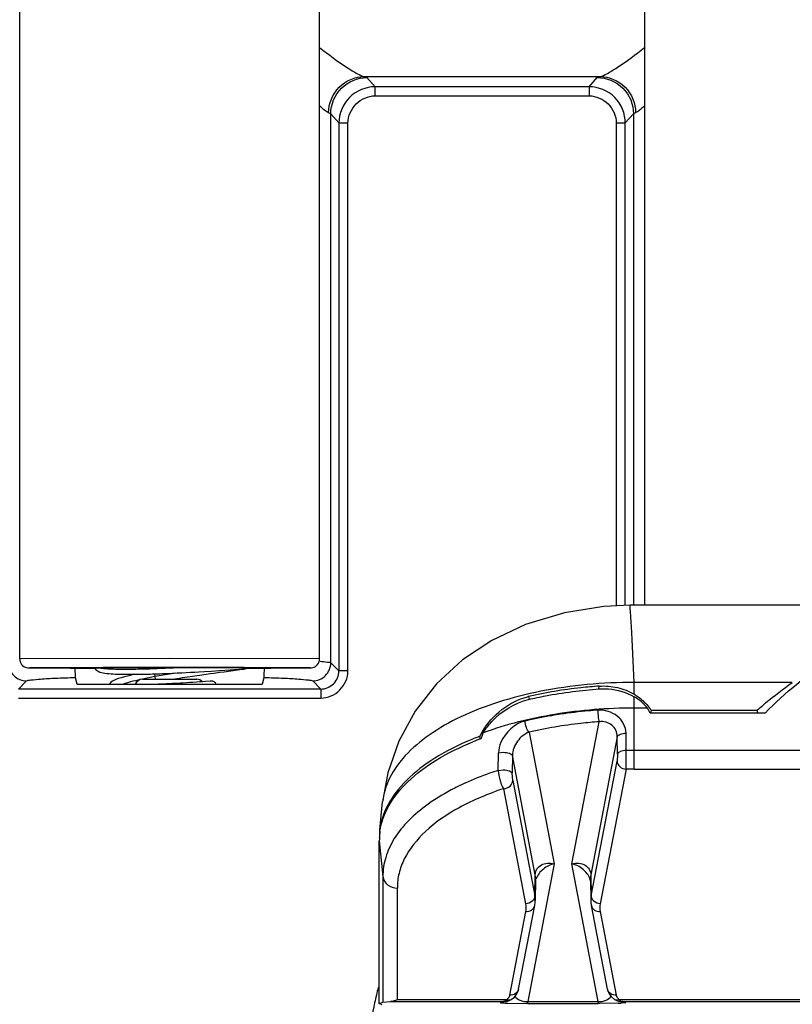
# Model space of a CAD drawing. Header units: inches. Extents: x 0 to 17, y 0 to 11.
# Tile 20 of 104: x 2.93 to 3.266, y 7.283 to 7.712. Entities that reach past the tile are written whole.
import ezdxf

# ---------------------------------------------------------------- set-up
doc = ezdxf.new("R2010")
doc.units = ezdxf.units.IN
doc.header["$LTSCALE"] = 0.935
doc.header["$MEASUREMENT"] = 0
doc.layers.get('0').update_dxf_attribs({"linetype": 'CONTINUOUS'})
doc.layers.add('1', color=7, linetype='CONTINUOUS')
doc.layers.add('2', color=7, linetype='CONTINUOUS')

msp = doc.modelspace()

# ---------------------------------------------------------------- linework, layer by layer
at = {"color": 7, "linetype": 'Continuous'}
for p, q in [((2.9639180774, 7.4297566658), (2.9663985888, 7.4294309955)), ((3.0077790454, 7.427953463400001), (3.0102466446, 7.4281027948)), ((3.0102466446, 7.4281027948), (3.0132736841, 7.4282941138)), ((3.0132736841, 7.4282941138), (3.0166342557, 7.428515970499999)), ((3.0166342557, 7.428515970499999), (3.0214622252, 7.4288490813)), ((3.0167557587, 7.4277420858), (3.0188243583, 7.4280185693)), ((3.0188243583, 7.4280185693), (3.0217268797, 7.428401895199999)), ((3.0214622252, 7.4288490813), (3.0252466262, 7.429114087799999)), ((3.0235762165, 7.4286446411), (3.0256217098, 7.4289151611)), ((3.0252466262, 7.429114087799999), (3.0260975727, 7.429170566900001)), ((3.0256217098, 7.4289151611), (3.0265513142, 7.4290420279)), ((3.0260975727, 7.429170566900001), (3.0265792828, 7.4292003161)), ((3.0265513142, 7.4290420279), (3.0269029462, 7.4290920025)), ((3.0265792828, 7.4292003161), (3.0268320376, 7.4292145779)), ((3.0269029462, 7.4290920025), (3.0271897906, 7.4291345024)), ((2.9832498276, 7.4248080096), (3.0069711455, 7.4248080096)), ((2.9887345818, 7.4258961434), (2.9833276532, 7.42480649)), ((2.9885317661, 7.4270575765), (2.9887349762, 7.4258961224)), ((2.9887349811, 7.4258961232), (2.988767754, 7.424807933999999)), ((2.9977955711, 7.427421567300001), (2.9887350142, 7.425895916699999)), ((2.9963246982, 7.4273539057), (2.9983885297, 7.427449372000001)), ((2.9983885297, 7.427449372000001), (3.0003985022, 7.4275479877)), ((3.0003985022, 7.4275479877), (3.0023474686, 7.4276486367)), ((3.0005251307, 7.4254276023), (3.0028000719, 7.4257700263)), ((3.0023474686, 7.4276486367), (3.0042295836, 7.4277503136)), ((3.0028000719, 7.4257700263), (3.0049867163, 7.4260930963)), ((3.0042295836, 7.4277503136), (3.0060409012, 7.4278521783)), ((3.0049867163, 7.4260930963), (3.0070799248, 7.4263970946)), ((3.0060409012, 7.4278521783), (3.0077790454, 7.427953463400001)), ((3.0070799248, 7.4263970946), (3.0090752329, 7.4266823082)), ((3.0090752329, 7.4266823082), (3.0109685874, 7.4269490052)), ((3.0107242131, 7.4237466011), (3.0094538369, 7.4236503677)), ((3.0127397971, 7.4239047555), (3.0107242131, 7.4237466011)), ((3.0109685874, 7.4269490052), (3.0127569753, 7.4271975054)), ((3.0127569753, 7.4271975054), (3.0144384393, 7.427428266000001)), ((3.0144384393, 7.427428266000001), (3.0167557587, 7.4277420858)), ((2.9911942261, 7.4225966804), (2.9903098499, 7.422564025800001)), ((2.9924975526, 7.422648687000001), (2.9911942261, 7.4225966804)), ((2.9937800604, 7.4227039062), (2.9924975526, 7.422648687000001)), ((2.9950373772, 7.4227617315), (2.9937800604, 7.4227039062)), ((2.996265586, 7.4228216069), (2.9950373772, 7.4227617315)), ((2.9974612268, 7.422883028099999), (2.996265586, 7.4228216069)), ((2.9986213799, 7.422945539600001), (2.9974612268, 7.422883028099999)), ((2.9997433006, 7.4230086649), (2.9986213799, 7.422945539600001)), ((3.0008241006, 7.423071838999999), (2.9997433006, 7.4230086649)), ((3.0023654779, 7.4231657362), (3.0008241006, 7.423071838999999)), ((3.0038075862, 7.423257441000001), (3.0023654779, 7.4231657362)), ((3.0051473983, 7.4233458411), (3.0038075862, 7.423257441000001)), ((3.0067717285, 7.423457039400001), (3.0051473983, 7.4233458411)), ((3.0082093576, 7.4235591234), (3.0067717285, 7.423457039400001)), ((3.0094538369, 7.4236503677), (3.0082093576, 7.4235591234))]:
    msp.add_line(p, q, dxfattribs=at)
for points in [[(2.9624077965, 7.429756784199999), (2.9625632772, 7.429422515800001), (2.9631553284, 7.4287449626), (2.9639804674, 7.428191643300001), (2.9647523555, 7.4278717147), (2.9654705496, 7.427667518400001), (2.9662128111, 7.427512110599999), (2.9669993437, 7.427385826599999), (2.9678347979, 7.427280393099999), (2.9687174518, 7.427191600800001), (2.9696432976, 7.4271168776), (2.9706060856, 7.4270545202), (2.9715982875, 7.427003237), (2.9726122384, 7.426961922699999), (2.9736404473, 7.4269295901), (2.9746780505, 7.426905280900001), (2.9757242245, 7.426888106), (2.9767794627, 7.426877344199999), (2.9778450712, 7.4268724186), (2.9789212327, 7.426872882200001), (2.9800060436, 7.4268783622), (2.9810977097, 7.4268885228), (2.9821945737, 7.4269030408), (2.9832948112, 7.426921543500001), (2.9843967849, 7.4269436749), (2.9854991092, 7.426969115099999), (2.9866006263, 7.4269975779), (2.9877003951, 7.427028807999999), (2.9887977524, 7.4270625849), (2.9898921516, 7.427098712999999), (2.9909824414, 7.427136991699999), (2.9920671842, 7.427177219), (2.9931450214, 7.4272192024), (2.994214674, 7.4272627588), (2.9963246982, 7.4273539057)], [(3.0217268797, 7.428401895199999), (3.0227025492, 7.4285299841), (3.0235762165, 7.4286446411)], [(3.0268320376, 7.4292145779), (3.0270325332, 7.429224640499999), (3.0271133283, 7.4292281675), (3.0271807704, 7.429230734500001), (3.0272341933, 7.4292323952), (3.0272724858, 7.4292332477), (3.0272936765, 7.4292334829), (3.0272946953, 7.4292334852)], [(3.0271897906, 7.4291345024), (3.0273116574, 7.429153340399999), (3.0274209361, 7.429170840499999), (3.0275194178, 7.429187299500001), (3.0276095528, 7.4292031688), (3.027694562, 7.4292191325), (3.0277791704, 7.4292363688), (3.0278711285, 7.4292571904), (3.0279861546, 7.4292872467), (3.028147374, 7.429338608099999), (3.0283875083, 7.429438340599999), (3.0287067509, 7.4296204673), (3.0288745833, 7.4297552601)], [(2.9799832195, 7.4268782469), (2.9794682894, 7.426768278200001), (2.9773311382, 7.4262755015), (2.9755086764, 7.425816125), (2.9739778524, 7.4253876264), (2.972717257, 7.4249883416), (2.9717016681, 7.4246151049), (2.9708904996, 7.424257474), (2.970223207, 7.4238882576), (2.9696181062, 7.423439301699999), (2.9690605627, 7.4228293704), (2.9689167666, 7.422564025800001)], [(2.9965239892, 7.4248080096), (2.9981684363, 7.425065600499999), (2.9993565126, 7.4252490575), (3.0005251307, 7.4254276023)], [(3.015381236, 7.422564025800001), (3.0152211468, 7.4228268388), (3.0149730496, 7.423121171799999), (3.0147118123, 7.4233577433), (3.0144468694, 7.42354429), (3.0141828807, 7.423688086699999), (3.0139209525, 7.4237951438), (3.0136695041, 7.4238674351), (3.0134447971, 7.4239078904), (3.0132596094, 7.4239243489), (3.0131335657, 7.4239268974), (3.0130618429, 7.4239253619), (3.0130139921, 7.423923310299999), (3.0129736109, 7.4239211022), (3.0129341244, 7.4239186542), (3.0128924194, 7.423915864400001), (3.0127397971, 7.4239047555)]]:
    msp.add_lwpolyline(points, dxfattribs=at)
for centre, radius, start, end in [((2.9603674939, 8.1630126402), 0.7341581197, 272.7127238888, 272.8677816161), ((2.9837241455, 7.4208362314), 0.004, 96.81012821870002, 154.3994848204), ((3.0064968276, 7.4208362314), 0.004, 44.5585638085, 83.18987178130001)]:
    msp.add_arc(centre, radius, start, end, dxfattribs=at)
for points, knots in [([(2.9663985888, 7.4294309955), (2.9671934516, 7.4293599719), (2.9689339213, 7.4292493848), (2.9729506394, 7.4291152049), (2.9788458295, 7.4291145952), (2.9866775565, 7.4293102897), (2.9922316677, 7.4295406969), (2.9951139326, 7.429677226)], [0, 0, 0, 0, 0.08332512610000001, 0.1820386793, 0.41960244, 0.6987149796, 1, 1, 1, 1]), ([(2.9824120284, 7.4246061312), (2.9809582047, 7.4242832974), (2.9789326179, 7.4238068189), (2.9764792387, 7.4230952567), (2.9754713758, 7.4227482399), (2.9750305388, 7.4225724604)], [0, 0, 0, 0, 0.5830696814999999, 0.8141872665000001, 1, 1, 1, 1])]:
    msp.add_open_spline(points, degree=3, knots=knots, dxfattribs=at)
at = {"layer": '1', "color": 7, "linetype": 'Continuous'}
for p, q in [((2.9299530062, 7.4336277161), (2.9299530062, 7.9330109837)), ((3.0602679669, 7.4336277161), (3.0602679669, 7.9330109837)), ((3.2016065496, 7.4569437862), (3.2016065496, 7.9330109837)), ((3.1953318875, 7.4569435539), (3.1953352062, 7.4569437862)), ((3.331051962, 7.4569437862), (3.1953352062, 7.4569437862)), ((3.1969849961, 7.4233671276), (3.1963177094, 7.4389529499)), ((2.9951104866, 7.4337387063), (2.9299530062, 7.4336277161)), ((3.0602679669, 7.4336277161), (2.9951104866, 7.4337387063)), ((2.9442473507, 7.429748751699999), (2.9343248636, 7.429690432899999)), ((2.9402398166, 7.429644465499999), (2.9403764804, 7.429643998)), ((2.9403764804, 7.429643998), (2.9442505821, 7.429632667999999)), ((2.9663544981, 7.4297827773), (2.9442473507, 7.429748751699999)), ((2.9442505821, 7.429632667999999), (2.9461073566, 7.4296282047)), ((2.9445382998, 7.4296827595), (2.9443236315, 7.4296902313)), ((2.9444034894, 7.4296322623), (2.9520326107, 7.4296166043)), ((2.9444342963, 7.429696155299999), (2.9951104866, 7.4297772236)), ((2.9623793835, 7.4296245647), (2.9445382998, 7.4296827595)), ((2.9445406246, 7.4296987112), (2.9663769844, 7.4297620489)), ((2.9461073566, 7.4296282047), (2.9464386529, 7.4296274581)), ((2.9520326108, 7.4296166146), (2.9533793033, 7.4296144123)), ((2.9520326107, 7.4296166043), (2.9538968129, 7.4296135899)), ((2.9533793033, 7.4296144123), (2.9539339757, 7.429613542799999)), ((2.9538968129, 7.4296135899), (2.9563119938, 7.429610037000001)), ((2.9539339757, 7.429613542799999), (2.9543767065, 7.429612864)), ((2.9543767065, 7.429612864), (2.9623373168, 7.4296026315)), ((2.9623373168, 7.4296026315), (2.9624795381, 7.429602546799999)), ((2.9623373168, 7.4296026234), (2.9624496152, 7.4296025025)), ((2.9951104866, 7.429794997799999), (2.9663544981, 7.4297827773)), ((2.9663769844, 7.4297620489), (2.9949612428, 7.4297772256)), ((2.9949612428, 7.4297772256), (2.9951104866, 7.429777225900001)), ((3.027302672, 7.429779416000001), (2.9951104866, 7.429794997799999)), ((2.9951104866, 7.429777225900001), (2.9952021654, 7.429777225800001)), ((2.9951104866, 7.4297772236), (3.0273142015, 7.4297576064)), ((2.9952021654, 7.429777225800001), (3.0274016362, 7.4297574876)), ((3.0274354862, 7.429779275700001), (3.0272951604, 7.4297793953)), ((3.0273142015, 7.4297576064), (3.0457871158, 7.4296957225)), ((3.0274016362, 7.4297574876), (3.0456826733, 7.4296986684)), ((3.0459698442, 7.4297487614), (3.0274354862, 7.429779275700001)), ((3.0287496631, 7.429603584), (3.0361686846, 7.4296133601)), ((3.0456803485, 7.429682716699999), (3.0287587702, 7.4296259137)), ((3.0357063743, 7.429612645), (3.0362966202, 7.429613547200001)), ((3.036157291, 7.429613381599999), (3.0362811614, 7.4296135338)), ((3.0362811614, 7.4296135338), (3.0365530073, 7.4296139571)), ((3.0362966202, 7.429613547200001), (3.0392064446, 7.4296183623)), ((3.0365530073, 7.4296139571), (3.0438093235, 7.4296275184)), ((3.0392064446, 7.4296183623), (3.0458080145, 7.4296322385)), ((3.0438093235, 7.4296275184), (3.0440581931, 7.4296280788)), ((3.0440581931, 7.4296280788), (3.0459731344, 7.4296326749)), ((3.0456803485, 7.429682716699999), (3.0458971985, 7.4296901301)), ((3.0459731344, 7.4296326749), (3.0499166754, 7.429644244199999)), ((3.1816230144, 7.4205687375), (3.1818458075, 7.4217305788)), ((3.1818458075, 7.4217305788), (3.1817609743, 7.421724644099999)), ((3.1818458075, 7.4217305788), (3.1817615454, 7.421722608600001)), ((3.1969849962, 7.4182279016), (3.1969849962, 7.4233671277)), ((3.26575966, 7.4233671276), (3.1969849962, 7.4233671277)), ((3.1511324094, 7.4172276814), (3.1513902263, 7.416003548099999)), ((3.1969826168, 7.3856553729), (3.1969826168, 7.417120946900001)), ((3.2027884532, 7.4121811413), (3.1969826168, 7.4121811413)), ((3.2044179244, 7.411249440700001), (3.2041844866, 7.410032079)), ((3.2044179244, 7.411249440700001), (3.2504943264, 7.4112495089)), ((3.2504942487, 7.411249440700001), (3.2504942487, 7.410032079)), ((3.2539174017, 7.410032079), (3.2039668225, 7.410032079)), ((3.169911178, 7.3444908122), (3.1817541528, 7.4062505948)), ((3.1301550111, 7.3988510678), (3.1299445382, 7.3999486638)), ((3.1513183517, 7.4016776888), (3.1622844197, 7.344490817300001)), ((3.1897010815, 7.3997487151), (3.178180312, 7.3396691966)), ((3.1897770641, 7.3922116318), (3.1897010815, 7.3997487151)), ((3.1935730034, 7.3937461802), (3.1934950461, 7.4012832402)), ((3.2758660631, 7.3937728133), (3.1969826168, 7.3937728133)), ((3.1379756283, 7.385112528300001), (3.1380522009, 7.3927421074)), ((3.1380522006, 7.392741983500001), (3.1401628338, 7.3929741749)), ((3.1440739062, 7.3915124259), (3.1440147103, 7.3838866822)), ((3.1540152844, 7.339669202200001), (3.1440739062, 7.3915124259)), ((3.1897770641, 7.3922116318), (3.1895885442, 7.3891639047)), ((3.193506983, 7.3856260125), (3.1935730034, 7.393746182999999)), ((3.1379763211, 7.3851120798), (3.1400955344, 7.3853384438)), ((3.1783634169, 7.330625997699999), (3.1895885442, 7.3891639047)), ((3.193506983, 7.3856260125), (3.1822818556, 7.3270881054)), ((3.1969826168, 7.3856553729), (3.2758660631, 7.3856553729)), ((3.1442325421, 7.380687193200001), (3.1440147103, 7.3838866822)), ((3.1234981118, 7.37955427), (3.1233857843, 7.3795030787)), ((3.1234981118, 7.37955427), (3.1233943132, 7.3794984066)), ((3.1499137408, 7.327088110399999), (3.1403141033, 7.3771493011)), ((3.1442325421, 7.380687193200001), (3.1538321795, 7.3306260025)), ((3.0864539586, 7.3592325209), (3.08768599, 7.3714124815)), ((3.0876864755, 7.3714172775), (3.08768599, 7.3714124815)), ((3.0864001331, 7.3586818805), (3.0862569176, 7.355885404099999)), ((3.0862765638, 7.3557706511), (3.08628014, 7.3558568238)), ((3.0864539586, 7.3557688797), (3.0864665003, 7.3558548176)), ((3.086255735, 7.3040196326), (3.086255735, 7.3544106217)), ((3.086255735, 7.3544106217), (3.087819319, 7.3389349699)), ((3.1622844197, 7.344490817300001), (3.1507977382, 7.2845890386)), ((3.1813978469, 7.2845890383), (3.169911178, 7.3444908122)), ((3.087819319, 7.3389349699), (3.087819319, 7.2843611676)), ((3.1538321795, 7.3306260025), (3.1540152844, 7.339669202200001)), ((3.178180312, 7.3396691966), (3.1783634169, 7.330625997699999)), ((3.0940945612, 7.2853827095), (3.0940946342, 7.3339551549)), ((3.1541929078, 7.3375887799), (3.154009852, 7.3285480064)), ((3.178002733, 7.3375865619), (3.178185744, 7.3285479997)), ((3.1468111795, 7.290031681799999), (3.153780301, 7.3263749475)), ((3.1853844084, 7.290031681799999), (3.1784152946, 7.3263749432)), ((3.1429446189, 7.2873635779), (3.1499137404, 7.3237068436)), ((3.1822818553, 7.3237068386), (3.189250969, 7.287363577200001)), ((3.086255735, 7.3040196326), (3.0861529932, 7.303977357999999)), ((3.0861529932, 7.2836755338), (3.0861529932, 7.303977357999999)), ((3.1429446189, 7.2873635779), (3.1426672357, 7.286586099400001)), ((3.0861529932, 7.2836755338), (3.087819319, 7.2843611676)), ((3.0875462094, 7.2831022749), (3.0861529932, 7.2836755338)), ((3.087819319, 7.2843611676), (3.0910401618, 7.284539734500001)), ((3.0910401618, 7.284539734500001), (3.1402327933, 7.2845397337)), ((3.1414675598, 7.2853827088), (3.0940945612, 7.2853827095)), ((3.1389704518, 7.2842473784), (3.1402327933, 7.2845397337)), ((3.1389704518, 7.2842473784), (3.1403917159, 7.28440885)), ((3.1402327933, 7.2845397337), (3.1410806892, 7.284935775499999)), ((3.1403780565, 7.2845421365), (3.1402327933, 7.2845397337)), ((3.1403917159, 7.28440885), (3.141697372, 7.284711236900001)), ((3.1412368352, 7.2850927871), (3.1414682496, 7.285382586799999)), ((3.141697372, 7.284711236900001), (3.1415298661, 7.2846747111)), ((3.1421089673, 7.2838693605), (3.1500489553, 7.2837467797)), ((3.1507977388, 7.2837460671), (3.1500489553, 7.2837467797)), ((3.1507977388, 7.2837460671), (3.1507977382, 7.2845890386)), ((3.1507977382, 7.2845890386), (3.1813978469, 7.2845890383)), ((3.1507977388, 7.2837460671), (3.1813978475, 7.283746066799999)), ((3.1813978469, 7.2845890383), (3.1813978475, 7.283746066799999)), ((3.1821466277, 7.283746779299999), (3.1813978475, 7.283746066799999)), ((3.1900988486, 7.2838698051), (3.1821466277, 7.283746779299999)), ((3.1900436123, 7.285159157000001), (3.1888837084, 7.285314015)), ((3.1907280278, 7.285382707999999), (3.1900436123, 7.285159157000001)), ((3.1918038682, 7.2844088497), (3.1904982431, 7.2847112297)), ((3.1906714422, 7.2846742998), (3.190498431, 7.2847120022)), ((3.1905614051, 7.2846977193), (3.1906714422, 7.2846742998)), ((3.190727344, 7.2853825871), (3.1911150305, 7.2849356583)), ((3.2799794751, 7.2853827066), (3.1907280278, 7.285382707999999)), ((3.1911150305, 7.2849356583), (3.1915329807, 7.2846491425)), ((3.1915329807, 7.2846491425), (3.1918329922, 7.2845536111)), ((3.1932251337, 7.2842473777), (3.1918038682, 7.2844088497)), ((3.1919627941, 7.2845397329), (3.1918256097, 7.2845419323)), ((3.1919627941, 7.2845397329), (3.1932251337, 7.2842473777)), ((3.1919627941, 7.2845397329), (3.279979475, 7.2845397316))]:
    msp.add_line(p, q, dxfattribs=at)
for points in [[(3.1953342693, 7.45689985), (3.183797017, 7.456290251), (3.1667908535, 7.4535905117), (3.1498386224, 7.448477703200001), (3.135106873, 7.4415800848), (3.1224645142, 7.4331624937), (3.1111470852, 7.422743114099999), (3.1018572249, 7.410876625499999), (3.0947313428, 7.3978414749), (3.0899451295, 7.384089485), (3.0876857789, 7.3714179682)], [(3.1537803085, 7.3263749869), (3.1538160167, 7.326569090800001), (3.1539576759, 7.3276243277), (3.1540096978, 7.3285466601)], [(3.1781858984, 7.3285466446), (3.1782357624, 7.3276478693), (3.1783713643, 7.326616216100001), (3.1784152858, 7.3263749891)], [(3.1433122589, 7.285314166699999), (3.1435865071, 7.285468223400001), (3.1449504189, 7.286538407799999), (3.1460008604, 7.2879033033), (3.1466950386, 7.289532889), (3.146812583, 7.290039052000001)], [(3.1853830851, 7.2900386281), (3.1854692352, 7.2896508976), (3.1861366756, 7.288003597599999), (3.1871641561, 7.2866218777), (3.1885069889, 7.285530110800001), (3.1888833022, 7.2853141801)], [(3.1415296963, 7.284675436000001), (3.1415829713, 7.2846865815), (3.1417715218, 7.284729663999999), (3.1419664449, 7.2847802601), (3.1421690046, 7.2848395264), (3.1423810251, 7.2849090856)], [(3.1423810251, 7.2849090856), (3.1426048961, 7.2849911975), (3.1428405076, 7.2850876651), (3.1430854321, 7.2851994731), (3.1433118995, 7.2853139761)], [(3.1888836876, 7.285313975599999), (3.1890839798, 7.2852121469), (3.189326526, 7.285100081), (3.1895607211, 7.2850028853), (3.1897828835, 7.2849201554), (3.1899917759, 7.2848504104), (3.1901899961, 7.284791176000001), (3.1903795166, 7.284740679), (3.1905614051, 7.2846977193)]]:
    msp.add_lwpolyline(points, dxfattribs=at)
for centre, radius, start, end in [((3.1570960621, 7.391649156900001), 0.0262646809, 103.1240315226, 104.0580662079), ((3.1837408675, 7.3960905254), 0.0257967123, 57.68776974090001, 59.1091813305), ((3.1872760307, 7.3999516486), 0.0205300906, 33.3878744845, 38.2051092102), ((3.1769819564, 7.2762343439), 0.1323546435, 110.817302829, 112.4619431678), ((3.1773496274, 7.274080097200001), 0.1333619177, 110.62862805, 112.2429997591), ((3.1589018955, 7.3853201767), 0.0324425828, 149.5336982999, 153.1983076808), ((3.1600159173, 7.3878300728), 0.0316469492, 154.4638287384, 159.5420070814), ((3.1969815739, 7.1755827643), 0.2181900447, 90.44743724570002, 90.8951125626), ((3.196982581, 7.1754629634), 0.2183098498, 89.99999061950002, 90.44745602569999), ((3.1969822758, 7.1799612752), 0.2056940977, 89.9999050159, 90.9680836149), ((3.113878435, 7.3546677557), 0.0276238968, 177.7118344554, 180.5333392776), ((3.1142688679, 7.354645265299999), 0.0280149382, 171.8324450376, 177.5213635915), ((3.1441595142, 7.337781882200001), 0.0100351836, 358.8974355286, 10.840212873), ((3.1880428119, 7.3377801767), 0.0100417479, 169.1571028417, 181.0850565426), ((3.1710263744, 7.3355232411), 0.0071810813, 13.0870914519, 19.3784594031), ((3.1440165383, 7.3287407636), 0.0099950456, 358.8949492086, 10.8721030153), ((3.188179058, 7.3287407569), 0.0099950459, 169.1278864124, 181.105050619), ((3.1920840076, 7.2879329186), 0.0028896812, 191.363081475, 208.0212039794), ((3.1401917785, 7.2911915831), 0.0066520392, 271.6057144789, 279.8039436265), ((3.1447658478, 7.3597921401), 0.0759692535, 267.07730079, 267.9957801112), ((3.1395621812, 7.2865973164), 0.0022509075, 312.4246720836, 314.7032530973), ((3.1393974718, 7.286762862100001), 0.0024844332, 314.7175105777, 317.7616948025), ((3.140185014, 7.291235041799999), 0.006696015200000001, 279.7976603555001, 281.5845326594), ((3.1427519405, 7.2881017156), 0.0030070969, 244.7152971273, 250.2194587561), ((3.1426735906, 7.2878879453), 0.0027794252, 250.2479700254, 253.323447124), ((3.1874488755, 7.359370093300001), 0.07554677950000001, 272.010190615, 272.9321159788), ((3.1920105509, 7.291234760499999), 0.0066957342, 258.4633736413, 260.2036314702), ((3.1920037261, 7.2911908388), 0.0066512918, 260.1971894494, 268.4654800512), ((3.19200792, 7.2855757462), 0.0010369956, 260.2885067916, 267.5059303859)]:
    msp.add_arc(centre, radius, start, end, dxfattribs=at)
for centre, major_axis, ratio, start_param, end_param in [((3.1824989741, 7.403315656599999), (0.0237270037, -0.0008820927), 0.7463459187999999, 0.5733843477, 0.9422307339), ((3.1821384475, 7.4014355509), (0.0237141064, 0.0009948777), 0.9052662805, 0.365220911, 0.4773036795)]:
    msp.add_ellipse(centre, major_axis=major_axis, ratio=ratio, start_param=start_param, end_param=end_param, dxfattribs=at)
for points, knots in [([(3.2539174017, 7.410032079), (3.262670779, 7.4189179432), (3.2822952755, 7.4350247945), (3.3161460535, 7.452956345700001), (3.353337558, 7.464111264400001), (3.3922388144, 7.4681251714), (3.4312066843, 7.464707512), (3.4685963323, 7.4541303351), (3.5027658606, 7.436722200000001), (3.5226824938, 7.4209281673), (3.5315986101, 7.4121811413)], [0, 0, 0, 0, 0.1220845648, 0.2464549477, 0.3726220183, 0.4997740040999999, 0.6269611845, 0.7532290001, 0.8777478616, 1, 1, 1, 1]), ([(3.1963177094, 7.4389529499), (3.1962528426, 7.440310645), (3.1961259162, 7.4428668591), (3.1959297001, 7.446453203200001), (3.1957444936, 7.4495362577), (3.1955687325, 7.4520955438), (3.195391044, 7.454103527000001), (3.1952799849, 7.455439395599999), (3.1952490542, 7.456212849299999), (3.1952533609, 7.4565988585), (3.1952703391, 7.4568031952), (3.1953063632, 7.456939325), (3.1953378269, 7.456943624)], [0, 0, 0, 0, 0.2260263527, 0.4255971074, 0.5972305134, 0.7396992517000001, 0.851955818, 0.9329549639, 0.9615059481, 0.9820724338, 0.9947193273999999, 1, 1, 1, 1]), ([(2.9299530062, 7.4336277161), (2.9299530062, 7.4327750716), (2.9305414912, 7.4310330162), (2.9324252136, 7.4297921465), (2.9338944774, 7.4296759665), (2.9348831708, 7.4296734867), (2.9360000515, 7.429662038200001), (2.9375291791, 7.4296552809), (2.9403769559, 7.429642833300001), (2.9427141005, 7.4296365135), (2.9444034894, 7.4296322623)], [0, 0, 0, 0, 0.1540744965, 0.3065841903, 0.3758970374, 0.4183779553, 0.4854100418, 0.577665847, 0.6947232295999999, 1, 1, 1, 1]), ([(3.0458080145, 7.4296322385), (3.0474999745, 7.4296364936), (3.0498405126, 7.4296428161), (3.0526921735, 7.429655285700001), (3.0542227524, 7.429662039), (3.0553401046, 7.429673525), (3.0563302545, 7.429675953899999), (3.0577997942, 7.4297929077), (3.0596806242, 7.431036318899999), (3.0602679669, 7.4327758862), (3.0602679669, 7.4336277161)], [0, 0, 0, 0, 0.3055588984, 0.4226950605, 0.5149839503, 0.5820019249, 0.6244272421, 0.6939698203, 0.846164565, 1, 1, 1, 1]), ([(2.9445236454, 7.429698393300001), (2.9445264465, 7.4296984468), (2.9445321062, 7.4296985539), (2.944537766, 7.4296986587), (2.9445406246, 7.4296987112)], [0, 0, 0, 0, 0.4949177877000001, 1, 1, 1, 1]), ([(3.0456826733, 7.4296986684), (3.0456852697, 7.4296986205), (3.0456904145, 7.4296985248), (3.0456955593, 7.4296984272), (3.0456981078, 7.4296983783)], [0, 0, 0, 0, 0.5046541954, 1, 1, 1, 1]), ([(3.0499166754, 7.429644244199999), (3.0520126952, 7.429651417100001), (3.0617119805, 7.4297217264), (3.0493814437, 7.4297400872), (3.0459698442, 7.4297487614)], [0, 0, 0, 0, 0.3805679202, 1, 1, 1, 1]), ([(3.1969849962, 7.4233675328), (3.1834199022, 7.423360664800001), (3.1634074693, 7.4215710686), (3.1383802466, 7.4152299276), (3.1220178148, 7.4089611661), (3.1082723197, 7.401242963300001), (3.09758459, 7.392315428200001), (3.0903340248, 7.3823854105), (3.088044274, 7.374974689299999), (3.0876856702, 7.3714168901)], [0, 0, 0, 0, 0.3141736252, 0.4613577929, 0.5970260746, 0.7188114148, 0.8248839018, 0.9171822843, 1, 1, 1, 1]), ([(3.151115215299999, 7.4159454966), (3.1535746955, 7.4165210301), (3.1637252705, 7.41866258), (3.1740482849, 7.419968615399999), (3.1818752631, 7.4205203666)], [0, 0, 0, 0, 0.2435251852, 1, 1, 1, 1]), ([(3.1817609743, 7.421724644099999), (3.1791290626, 7.4215400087), (3.1688439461, 7.4206323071), (3.1586225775, 7.4189535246), (3.1511324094, 7.4172276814)], [0, 0, 0, 0, 0.2555379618, 1, 1, 1, 1]), ([(3.1818458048, 7.4217305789), (3.1844946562, 7.421915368), (3.1898068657, 7.421527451), (3.1947663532, 7.419555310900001), (3.1969843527, 7.4182282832)], [0, 0, 0, 0, 0.5067384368, 1, 1, 1, 1]), ([(3.1818752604, 7.4205203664), (3.183222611, 7.420615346), (3.1884307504, 7.4206118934), (3.1936652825, 7.4190836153), (3.1969826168, 7.417120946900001)], [0, 0, 0, 0, 0.2594922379, 1, 1, 1, 1]), ([(3.2504943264, 7.4112495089), (3.2517016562, 7.4123175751), (3.256626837, 7.416557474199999), (3.2617790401, 7.4205330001), (3.26575966, 7.4233671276)], [0, 0, 0, 0, 0.2480535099, 1, 1, 1, 1]), ([(3.1309387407, 7.401769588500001), (3.1331303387, 7.4054978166), (3.1388595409, 7.4120686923), (3.1466597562, 7.4161115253), (3.1507162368, 7.417127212)], [0, 0, 0, 0, 0.5084035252, 1, 1, 1, 1]), ([(3.1314604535, 7.401472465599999), (3.1325393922, 7.4032416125), (3.1375631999, 7.4098008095), (3.1451052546, 7.4145232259), (3.1511152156, 7.4159456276)], [0, 0, 0, 0, 0.2512303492, 1, 1, 1, 1]), ([(3.1975300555, 7.4178925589), (3.1981014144, 7.417531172), (3.2002699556, 7.4160376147), (3.2021989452, 7.414187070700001), (3.2034086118, 7.412649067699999)], [0, 0, 0, 0, 0.2567845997, 1, 1, 1, 1]), ([(3.1969826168, 7.4121811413), (3.1854572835, 7.4121811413), (3.1632141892, 7.4104771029), (3.1414961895, 7.4051452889), (3.1314604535, 7.401472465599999)], [0, 0, 0, 0, 0.5188778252, 1, 1, 1, 1]), ([(3.1811968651, 7.4113039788), (3.1798360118, 7.41120613), (3.1744434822, 7.410767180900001), (3.1690673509, 7.410123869), (3.1650663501, 7.409522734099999)], [0, 0, 0, 0, 0.2521806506, 1, 1, 1, 1]), ([(3.1811959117, 7.4113039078), (3.1812089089, 7.410355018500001), (3.1813322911, 7.408663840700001), (3.1815474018, 7.406969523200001), (3.181754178, 7.4062505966)], [0, 0, 0, 0, 0.5591927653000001, 1, 1, 1, 1]), ([(3.1934950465, 7.4012832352), (3.1934832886, 7.4026880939), (3.1927062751, 7.405562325), (3.1897996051, 7.408922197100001), (3.1857856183, 7.411053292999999), (3.1827160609, 7.4114050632), (3.1811968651, 7.4113039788)], [0, 0, 0, 0, 0.2400407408, 0.486203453, 0.7398582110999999, 1, 1, 1, 1]), ([(3.1650663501, 7.409522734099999), (3.1637523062, 7.409325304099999), (3.1585823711, 7.408496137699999), (3.1534451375, 7.407460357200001), (3.1496424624, 7.4065629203)], [0, 0, 0, 0, 0.2537834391, 1, 1, 1, 1]), ([(3.1496424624, 7.4065629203), (3.1450941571, 7.405499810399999), (3.1396519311, 7.4004534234), (3.1380584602, 7.3943146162), (3.1380522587, 7.3927477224)], [0, 0, 0, 0, 0.7488048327, 1, 1, 1, 1]), ([(3.1513183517, 7.4016776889), (3.1507724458, 7.402255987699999), (3.150042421, 7.403906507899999), (3.1496832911, 7.405617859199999), (3.1496442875, 7.4065633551)], [0, 0, 0, 0, 0.4566374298, 1, 1, 1, 1]), ([(3.1817541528, 7.4062505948), (3.1791356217, 7.4060623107), (3.1689123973, 7.405133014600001), (3.1587539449, 7.4034324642), (3.1513183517, 7.4016776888)], [0, 0, 0, 0, 0.255748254, 1, 1, 1, 1]), ([(3.1897010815, 7.3997487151), (3.1896958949, 7.400701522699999), (3.1892578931, 7.4026080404), (3.1874324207, 7.4048799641), (3.1847934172, 7.4062517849), (3.182763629, 7.4063816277), (3.1817541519, 7.4062505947)], [0, 0, 0, 0, 0.2476497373, 0.4884198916, 0.7354237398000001, 1, 1, 1, 1]), ([(3.1264132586, 7.3985477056), (3.1208642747, 7.3962526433), (3.1107546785, 7.3912378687), (3.0981348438, 7.3816933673), (3.0895149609, 7.3708606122), (3.0867966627, 7.3626138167), (3.0863985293, 7.358681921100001)], [0, 0, 0, 0, 0.3054795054, 0.5711441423, 0.7989541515, 1, 1, 1, 1]), ([(3.1513183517, 7.4016776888), (3.1493330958, 7.400980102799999), (3.1457835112, 7.3980626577), (3.1440804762, 7.3937440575), (3.1440739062, 7.3915124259)], [0, 0, 0, 0, 0.4853096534, 1, 1, 1, 1]), ([(3.1897010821, 7.3997487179), (3.1898219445, 7.4002763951), (3.1912883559, 7.401103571), (3.1926252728, 7.4012644), (3.1934950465, 7.4012832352)], [0, 0, 0, 0, 0.3835714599, 1, 1, 1, 1]), ([(3.0865380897, 7.3586253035), (3.0870930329, 7.3624964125), (3.0900719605, 7.37054957), (3.0988142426, 7.3810861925), (3.1113864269, 7.3903810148), (3.1213901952, 7.3952772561), (3.1268674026, 7.3975181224)], [0, 0, 0, 0, 0.2012015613, 0.4297575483, 0.6955298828, 1, 1, 1, 1]), ([(3.1401628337, 7.3929741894), (3.1410550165, 7.392967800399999), (3.1424043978, 7.392823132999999), (3.1439473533, 7.392042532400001), (3.1440748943, 7.3915123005)], [0, 0, 0, 0, 0.6206384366, 1, 1, 1, 1]), ([(3.1935730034, 7.393746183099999), (3.1927028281, 7.3937275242), (3.1913653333, 7.3935668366), (3.1898979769, 7.392739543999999), (3.1897770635, 7.392211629)], [0, 0, 0, 0, 0.6164304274, 1, 1, 1, 1]), ([(3.1400955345, 7.3853384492), (3.1410192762, 7.3853363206), (3.1423038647, 7.3851896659), (3.1435865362, 7.3845094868), (3.1439596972, 7.384088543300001), (3.144014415, 7.3838878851)], [0, 0, 0, 0, 0.6373242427, 0.8565036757, 1, 1, 1, 1]), ([(3.1895885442, 7.3891639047), (3.1896065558, 7.388265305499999), (3.1905925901, 7.3863782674), (3.1925206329, 7.385673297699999), (3.193506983, 7.3856260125)], [0, 0, 0, 0, 0.4764870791, 1, 1, 1, 1]), ([(3.137976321, 7.3851120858), (3.1367079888, 7.3847046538), (3.1318062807, 7.3830575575), (3.1269921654, 7.381144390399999), (3.1234981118, 7.37955427)], [0, 0, 0, 0, 0.2576209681, 1, 1, 1, 1]), ([(3.1379763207, 7.3851120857), (3.1380195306, 7.3835793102), (3.1383997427, 7.381338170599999), (3.1393374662, 7.378701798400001), (3.1399585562, 7.3775807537), (3.1403141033, 7.3771493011)], [0, 0, 0, 0, 0.5479914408, 0.8002011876, 1, 1, 1, 1]), ([(3.1403141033, 7.3771493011), (3.1336510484, 7.3749508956), (3.1215477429, 7.369941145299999), (3.1064920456, 7.359794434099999), (3.097896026, 7.3493169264), (3.0945861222, 7.3404776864), (3.0940734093, 7.3360911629), (3.0940946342, 7.3339551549)], [0, 0, 0, 0, 0.3135351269, 0.5816938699, 0.8050063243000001, 0.9045449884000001, 1, 1, 1, 1]), ([(3.1233857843, 7.3795030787), (3.1219165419, 7.3788325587), (3.1163956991, 7.3761727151), (3.111095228, 7.373033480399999), (3.10742758, 7.370402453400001)], [0, 0, 0, 0, 0.2635137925, 1, 1, 1, 1]), ([(3.1403141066, 7.3771492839), (3.1413004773, 7.377196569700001), (3.1432338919, 7.3779013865), (3.1442046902, 7.3797888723), (3.1442323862, 7.380687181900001)], [0, 0, 0, 0, 0.5235301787, 1, 1, 1, 1]), ([(3.10742758, 7.370402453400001), (3.1044125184, 7.3682395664), (3.0989864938, 7.3637234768), (3.0926092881, 7.3559095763), (3.0886650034, 7.3475840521), (3.087793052, 7.341744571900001), (3.0878193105, 7.3389358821)], [0, 0, 0, 0, 0.2894801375, 0.5476919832, 0.7808732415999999, 1, 1, 1, 1]), ([(3.1540152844, 7.339669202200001), (3.1540343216, 7.340560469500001), (3.1545386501, 7.342358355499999), (3.1566523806, 7.3441839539), (3.1593966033, 7.3448766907), (3.1613235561, 7.344717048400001), (3.1622844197, 7.344490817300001)], [0, 0, 0, 0, 0.2439822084, 0.4802451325, 0.7298353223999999, 1, 1, 1, 1]), ([(3.1622844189, 7.344490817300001), (3.1605751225, 7.3440883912), (3.1573016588, 7.3425182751), (3.1549800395, 7.3395948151), (3.1543958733, 7.33792863)], [0, 0, 0, 0, 0.4986380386, 1, 1, 1, 1]), ([(3.1699111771, 7.344490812), (3.1709301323, 7.3447222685), (3.1729381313, 7.3448735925), (3.1757320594, 7.3440969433), (3.1777030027, 7.3422115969), (3.178162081, 7.3405053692), (3.178180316, 7.339669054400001)], [0, 0, 0, 0, 0.2860502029, 0.5411911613, 0.7710000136, 1, 1, 1, 1]), ([(3.1778006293, 7.3379059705), (3.1772373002, 7.3395128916), (3.1749675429, 7.3424569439), (3.1716909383, 7.34408654), (3.169911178, 7.3444908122)], [0, 0, 0, 0, 0.4826673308, 1, 1, 1, 1]), ([(3.087819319, 7.338934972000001), (3.0879560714, 7.337581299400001), (3.0896214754, 7.3348333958), (3.0925979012, 7.3339551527), (3.0940945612, 7.3339551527)], [0, 0, 0, 0, 0.476183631, 1, 1, 1, 1]), ([(3.1538321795, 7.3306260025), (3.1538141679, 7.329727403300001), (3.1528281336, 7.3278403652), (3.1509000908, 7.327135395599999), (3.1499137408, 7.327088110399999)], [0, 0, 0, 0, 0.4764870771, 1, 1, 1, 1]), ([(3.1822818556, 7.3270881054), (3.1812955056, 7.3271353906), (3.1793674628, 7.3278403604), (3.1783814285, 7.3297273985), (3.1783634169, 7.330625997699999)], [0, 0, 0, 0, 0.5235129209, 1, 1, 1, 1]), ([(3.1499137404, 7.3237068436), (3.1507757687, 7.3236655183), (3.1525328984, 7.3240572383), (3.153624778, 7.3255768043), (3.1537785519, 7.3263672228)], [0, 0, 0, 0, 0.5173176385, 1, 1, 1, 1]), ([(3.1784168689, 7.3263681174), (3.1785704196, 7.325577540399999), (3.1796621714, 7.324057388), (3.1814196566, 7.3236655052), (3.1822818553, 7.3237068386)], [0, 0, 0, 0, 0.4826680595, 1, 1, 1, 1]), ([(3.1468109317, 7.2900317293), (3.1466590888, 7.289239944), (3.1455683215, 7.287715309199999), (3.1438081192, 7.2873221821), (3.1429446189, 7.2873635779)], [0, 0, 0, 0, 0.4825587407, 1, 1, 1, 1]), ([(3.1452782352, 7.2869701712), (3.1456899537, 7.28614951), (3.1474970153, 7.2847552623), (3.1496329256, 7.2845453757), (3.1507976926, 7.2845893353)], [0, 0, 0, 0, 0.4406243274, 1, 1, 1, 1]), ([(3.1813978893, 7.284589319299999), (3.182561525, 7.2845454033), (3.1846952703, 7.2847550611), (3.1865018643, 7.286145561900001), (3.1869147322, 7.2869648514)], [0, 0, 0, 0, 0.5593266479, 1, 1, 1, 1]), ([(3.189250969, 7.287363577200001), (3.1883876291, 7.287322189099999), (3.1866277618, 7.2877151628), (3.1855368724, 7.2892392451), (3.1853848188, 7.2900308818)], [0, 0, 0, 0, 0.5174277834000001, 1, 1, 1, 1]), ([(3.0940945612, 7.2853827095), (3.0938400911, 7.2852554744), (3.0928741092, 7.2848218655), (3.091816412, 7.284555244), (3.0910406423, 7.284539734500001)], [0, 0, 0, 0, 0.2682930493, 1, 1, 1, 1]), ([(3.1389704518, 7.2842473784), (3.1389103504, 7.2842322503), (3.1386915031, 7.284147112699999), (3.1392752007, 7.284031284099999), (3.1397896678, 7.2839945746), (3.1404916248, 7.2839423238), (3.1408922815, 7.2839217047)], [0, 0, 0, 0, 0.0809484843, 0.1837424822, 0.4760008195, 1, 1, 1, 1]), ([(3.1426672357, 7.286586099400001), (3.1426076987, 7.286474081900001), (3.1423083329, 7.2859876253), (3.141858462, 7.285592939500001), (3.1414675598, 7.2853827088)], [0, 0, 0, 0, 0.2222803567, 1, 1, 1, 1]), ([(3.1433118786, 7.2853140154), (3.1432109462, 7.2852606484), (3.1427548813, 7.285079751), (3.1422330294, 7.2851185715), (3.141875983, 7.2852254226)], [0, 0, 0, 0, 0.2345060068, 1, 1, 1, 1]), ([(3.1907280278, 7.285382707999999), (3.1905847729, 7.2854602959), (3.1901067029, 7.285768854), (3.1897234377, 7.2862181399), (3.1895330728, 7.2865753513)], [0, 0, 0, 0, 0.2869834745, 1, 1, 1, 1]), ([(3.1932251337, 7.2842473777), (3.1932852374, 7.2842322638), (3.1935038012, 7.284147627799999), (3.1929232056, 7.2840313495), (3.1924106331, 7.2839951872), (3.1917121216, 7.2839428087), (3.1913133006, 7.2839222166)], [0, 0, 0, 0, 0.0812966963, 0.1839675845, 0.4761415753, 1, 1, 1, 1])]:
    msp.add_open_spline(points, degree=3, knots=knots, dxfattribs=at)
for points in [[(3.0287172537, 7.4296035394), (3.0287280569, 7.4296035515), (3.02873886, 7.4296035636), (3.0287496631, 7.429603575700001)], [(3.1499138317, 7.3237068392), (3.1501260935, 7.324813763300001), (3.1501260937, 7.325981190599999), (3.149913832, 7.3270881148)], [(3.1822817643, 7.3270881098), (3.1820695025, 7.325981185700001), (3.1820695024, 7.3248137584), (3.182281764, 7.323706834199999)]]:
    msp.add_open_spline(points, degree=3, dxfattribs=at)
at = {"layer": '2', "color": 7, "linetype": 'Continuous'}
for p, q in [((3.0797179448, 7.686815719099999), (3.1821565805, 7.686815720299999)), ((3.0797180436, 7.686815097), (3.0808905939, 7.6863669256)), ((3.0808905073, 7.6863675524), (3.0844314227, 7.682344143)), ((3.1774430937, 7.682344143), (3.1809840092, 7.6863675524)), ((3.1809840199, 7.6863675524), (3.1821565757, 7.686815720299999)), ((3.0844314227, 7.678410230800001), (3.0844314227, 7.682344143)), ((3.1774430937, 7.682344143), (3.0844314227, 7.682344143)), ((3.1774430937, 7.682344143), (3.1774430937, 7.678410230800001)), ((3.0844314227, 7.678410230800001), (3.1774430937, 7.678410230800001)), ((3.065152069, 7.6706319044), (3.0642028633, 7.6710800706)), ((3.065152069, 7.4318703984), (3.065152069, 7.6706319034)), ((3.068694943, 7.6666062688), (3.065152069, 7.6706319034)), ((3.1967224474, 7.6706319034), (3.1931795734, 7.6666062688)), ((3.1976716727, 7.6710800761), (3.1967224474, 7.6706319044)), ((3.1967224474, 7.6706319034), (3.1967224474, 7.4569437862)), ((3.068694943, 7.6666062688), (3.068694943, 7.4283275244)), ((3.068694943, 7.6666062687), (3.0726295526, 7.6666062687)), ((3.0726295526, 7.4283275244), (3.0726295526, 7.6666062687)), ((3.1892449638, 7.6666062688), (3.1892449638, 7.456578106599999)), ((3.1892449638, 7.6666062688), (3.1931795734, 7.6666062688)), ((3.1931795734, 7.45689985), (3.1931795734, 7.6666062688)), ((2.9539399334, 7.4296577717), (2.9540122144, 7.425509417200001)), ((3.0362419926, 7.4262494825), (3.0362808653, 7.4296595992)), ((3.065152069, 7.4318703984), (3.068694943, 7.4283275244)), ((3.0726295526, 7.4283275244), (3.068694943, 7.4283275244)), ((2.9329381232, 7.424001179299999), (2.9293952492, 7.4204583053)), ((2.9540122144, 7.425509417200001), (2.9547142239, 7.422700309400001)), ((3.0355067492, 7.422700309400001), (3.0362087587, 7.425509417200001)), ((3.0362087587, 7.425509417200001), (3.0362419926, 7.4262494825)), ((3.0608257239, 7.4204583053), (3.0572828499, 7.424001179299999)), ((3.0608257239, 7.4204583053), (2.9293952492, 7.4204583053)), ((2.9586510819, 7.422564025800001), (3.0315698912, 7.422564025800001)), ((3.0608257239, 7.4204583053), (3.0608257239, 7.4165236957)), ((2.9293952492, 7.4165236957), (3.0608257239, 7.4165236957))]:
    msp.add_line(p, q, dxfattribs=at)
for centre, radius, start, end in [((3.1918499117, 7.2614056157), 0.1099996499, 164.5656860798, 168.1141144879), ((3.2024291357, 7.2593050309), 0.1207847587, 168.1726424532, 175.2720453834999)]:
    msp.add_arc(centre, radius, start, end, dxfattribs=at)
for centre, start_param, end_param in [((2.9586510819, 7.422701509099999), -3.1328660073, -1.5707963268), ((3.0315698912, 7.422701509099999), -1.5707963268, -0.0087266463)]:
    msp.add_ellipse(centre, major_axis=(0.0039370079, 0), ratio=0.0349207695, start_param=start_param, end_param=end_param, dxfattribs=at)
for points, knots in [([(3.060304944, 7.699455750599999), (3.0641728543, 7.6963734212), (3.0695520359, 7.692328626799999), (3.0761183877, 7.688313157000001), (3.0786662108, 7.6869876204), (3.0797160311, 7.6868157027)], [0, 0, 0, 0, 0.6382476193, 0.8627193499, 1, 1, 1, 1]), ([(3.1821589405, 7.6868156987), (3.1832087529, 7.686987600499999), (3.1857565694, 7.688313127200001), (3.1923229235, 7.6923285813), (3.1977021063, 7.696373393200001), (3.201570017, 7.6994557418)], [0, 0, 0, 0, 0.1372793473, 0.3617506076, 1, 1, 1, 1]), ([(3.0642028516, 7.6710800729), (3.0642297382, 7.675079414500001), (3.0675176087, 7.683346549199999), (3.0757580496, 7.686788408), (3.0797179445, 7.6868157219)], [0, 0, 0, 0, 0.5024777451, 1, 1, 1, 1]), ([(3.0651520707, 7.6706319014), (3.065157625, 7.67464526), (3.0685223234, 7.6830183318), (3.0768772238, 7.686323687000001), (3.0808905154, 7.6863669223)], [0, 0, 0, 0, 0.4999899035, 1, 1, 1, 1]), ([(3.1809840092, 7.6863675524), (3.184997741, 7.686361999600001), (3.193352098, 7.6829991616), (3.1967168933, 7.674645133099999), (3.1967224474, 7.6706319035)], [0, 0, 0, 0, 0.5000312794, 1, 1, 1, 1]), ([(3.1821565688, 7.6868157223), (3.1861164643, 7.6867884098), (3.1943569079, 7.683346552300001), (3.1976447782, 7.6750794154), (3.1976716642, 7.6710800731)], [0, 0, 0, 0, 0.4975222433, 1, 1, 1, 1]), ([(3.0844314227, 7.682344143), (3.0804166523, 7.682342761), (3.0720534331, 7.6789841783), (3.0686962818, 7.6706208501), (3.068694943, 7.6666062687)], [0, 0, 0, 0, 0.500011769, 1, 1, 1, 1]), ([(3.1931795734, 7.6666062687), (3.1931782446, 7.670620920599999), (3.1898209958, 7.678984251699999), (3.1814577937, 7.682342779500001), (3.1774430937, 7.682344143)], [0, 0, 0, 0, 0.4999970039, 1, 1, 1, 1]), ([(3.0726295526, 7.6666062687), (3.0726506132, 7.6696009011), (3.0753158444, 7.6757264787), (3.0814372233, 7.6783810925), (3.0844314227, 7.678410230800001)], [0, 0, 0, 0, 0.5000304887, 1, 1, 1, 1]), ([(3.1774430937, 7.678410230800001), (3.1804369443, 7.6784018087), (3.1865661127, 7.675716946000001), (3.1892081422, 7.669601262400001), (3.1892449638, 7.6666062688)], [0, 0, 0, 0, 0.499886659, 1, 1, 1, 1]), ([(3.0642028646, 7.6710800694), (3.0636143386, 7.6712388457), (3.0622703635, 7.6722362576), (3.0610901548, 7.6733075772), (3.0603719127, 7.6740121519)], [0, 0, 0, 0, 0.3772783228, 1, 1, 1, 1]), ([(3.2015096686, 7.674019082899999), (3.2007900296, 7.6733128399), (3.1996076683, 7.6722391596), (3.1982612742, 7.6712391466), (3.197671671, 7.671080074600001)], [0, 0, 0, 0, 0.6227966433, 1, 1, 1, 1]), ([(3.0604842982, 7.432553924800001), (3.0615792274, 7.4324688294), (3.0630507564, 7.4322031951), (3.0647938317, 7.4321864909), (3.065152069, 7.431870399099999)], [0, 0, 0, 0, 0.6968540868, 1, 1, 1, 1]), ([(3.0608257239, 7.4165236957), (3.063819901, 7.416538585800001), (3.069944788, 7.4192169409), (3.0725964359, 7.425332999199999), (3.0726295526, 7.4283275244)], [0, 0, 0, 0, 0.4999587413, 1, 1, 1, 1]), ([(2.9329381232, 7.424001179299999), (2.933429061, 7.424371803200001), (2.9356201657, 7.424432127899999), (2.9396742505, 7.424985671), (2.9461793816, 7.425215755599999), (2.9511736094, 7.425424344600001), (2.9540122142, 7.4255094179)], [0, 0, 0, 0, 0.08721425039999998, 0.288202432, 0.5973552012, 1, 1, 1, 1]), ([(3.0362087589, 7.4255094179), (3.0390473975, 7.425424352), (3.0440416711, 7.4252158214), (3.0505465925, 7.424985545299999), (3.0546009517, 7.424432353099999), (3.0567916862, 7.424371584), (3.0572828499, 7.424001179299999)], [0, 0, 0, 0, 0.4026496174, 0.7117972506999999, 0.9127788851, 1, 1, 1, 1])]:
    msp.add_open_spline(points, degree=3, knots=knots, dxfattribs=at)
for points in [[(2.9250689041, 7.4318703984), (2.9250713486, 7.429863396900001), (2.9267530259, 7.425685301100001), (2.9309311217, 7.4240036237), (2.9329381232, 7.424001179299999)], [(3.0572828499, 7.424001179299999), (3.0592898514, 7.4240036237), (3.0634679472, 7.425685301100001), (3.0651496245, 7.429863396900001), (3.065152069, 7.4318703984)], [(3.0608257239, 7.4204583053), (3.0628297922, 7.420457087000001), (3.0669777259, 7.4221755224), (3.0686961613, 7.4263234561), (3.068694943, 7.4283275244)]]:
    msp.add_open_spline(points, degree=3, dxfattribs=at)

doc.saveas('drawing.dxf')
